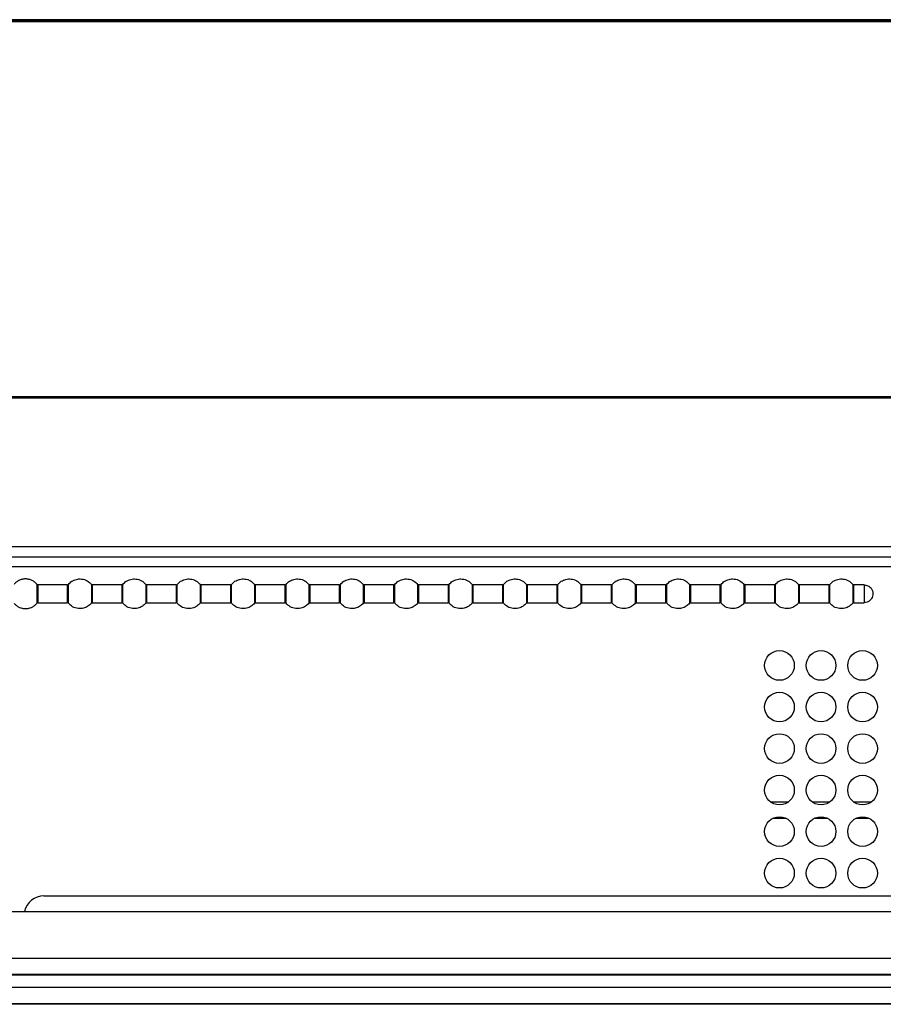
# Model space of a CAD drawing. Header units: millimetres. Extents: x 256 to 1374, y 313 to 1176.
# Tile 70 of 212: x 580 to 609, y 910 to 943. Entities that reach past the tile are written whole.
import ezdxf

# ---------------------------------------------------------------- set-up
doc = ezdxf.new("R2010")
doc.units = ezdxf.units.MM

msp = doc.modelspace()

# ---------------------------------------------------------------- linework, layer by layer
at = {"color": 7, "linetype": 'Continuous', "lineweight": 30}
for p, q in [((857.0786, 943.4832), (453.6752, 943.4832)), ((857.0786, 943.4332), (453.6752, 943.4332)), ((852.0769, 943.4166), (458.6769, 943.4166)), ((460.2517, 930.7832), (632.8119, 930.7832)), ((460.2517, 930.7366), (632.8102, 930.7366)), ((856.3545, 925.7166), (454.4193, 925.7166)), ((454.1836, 925.3832), (856.5902, 925.3832)), ((580.4905, 924.4514), (580.4905, 923.8151)), ((581.5139, 924.4332), (580.5291, 924.4332)), ((580.5291, 923.8332), (580.5291, 924.4332)), ((581.5139, 924.4332), (581.5139, 923.8332)), ((582.3238, 924.4514), (582.3238, 923.8151)), ((583.3472, 924.4332), (582.3624, 924.4332)), ((582.3624, 923.8332), (582.3624, 924.4332)), ((583.3472, 924.4332), (583.3472, 923.8332)), ((584.1572, 924.4514), (584.1572, 923.8151)), ((585.1805, 924.4332), (584.1957, 924.4332)), ((584.1957, 923.8332), (584.1957, 924.4332)), ((585.1805, 924.4332), (585.1805, 923.8332)), ((585.9905, 924.4514), (585.9905, 923.8151)), ((587.0139, 924.4332), (586.0291, 924.4332)), ((586.0291, 923.8332), (586.0291, 924.4332)), ((587.0139, 924.4332), (587.0139, 923.8332)), ((587.8238, 924.4514), (587.8238, 923.8151)), ((588.8472, 924.4332), (587.8624, 924.4332)), ((587.8624, 923.8332), (587.8624, 924.4332)), ((588.8472, 924.4332), (588.8472, 923.8332)), ((589.6572, 924.4514), (589.6572, 923.8151)), ((590.6805, 924.4332), (589.6957, 924.4332)), ((589.6957, 923.8332), (589.6957, 924.4332)), ((590.6805, 924.4332), (590.6805, 923.8332)), ((591.4905, 924.4514), (591.4905, 923.8151)), ((592.5139, 924.4332), (591.5291, 924.4332)), ((591.5291, 923.8332), (591.5291, 924.4332)), ((592.5139, 924.4332), (592.5139, 923.8332)), ((593.3238, 924.4514), (593.3238, 923.8151)), ((594.3472, 924.4332), (593.3624, 924.4332)), ((593.3624, 923.8332), (593.3624, 924.4332)), ((594.3472, 924.4332), (594.3472, 923.8332)), ((595.1572, 924.4514), (595.1572, 923.8151)), ((596.1805, 924.4332), (595.1957, 924.4332)), ((595.1957, 923.8332), (595.1957, 924.4332)), ((596.1805, 924.4332), (596.1805, 923.8332)), ((596.9905, 924.4514), (596.9905, 923.8151)), ((598.0139, 924.4332), (597.0291, 924.4332)), ((597.0291, 923.8332), (597.0291, 924.4332)), ((598.0139, 924.4332), (598.0139, 923.8332)), ((598.8238, 924.4514), (598.8238, 923.8151)), ((599.8472, 924.4332), (598.8624, 924.4332)), ((598.8624, 923.8332), (598.8624, 924.4332)), ((599.8472, 924.4332), (599.8472, 923.8332)), ((600.6572, 924.4514), (600.6572, 923.8151)), ((601.6805, 924.4332), (600.6957, 924.4332)), ((600.6957, 923.8332), (600.6957, 924.4332)), ((601.6805, 924.4332), (601.6805, 923.8332)), ((602.4905, 924.4514), (602.4905, 923.8151)), ((603.5139, 924.4332), (602.5291, 924.4332)), ((602.5291, 923.8332), (602.5291, 924.4332)), ((603.5139, 924.4332), (603.5139, 923.8332)), ((604.3238, 924.4514), (604.3238, 924.4452)), ((604.3238, 924.4513), (604.3238, 924.4514)), ((604.3238, 924.4452), (604.3238, 923.8151)), ((605.3472, 924.4332), (604.3624, 924.4332)), ((605.3472, 924.4332), (605.3472, 923.8332)), ((606.1572, 924.4514), (606.1572, 923.8151)), ((607.1805, 924.4332), (606.1957, 924.4332)), ((606.1957, 923.8332), (606.1957, 924.4332)), ((607.1805, 924.4332), (607.1805, 923.8332)), ((607.9905, 924.4514), (607.9905, 923.8151)), ((608.3715, 924.4332), (608.0291, 924.4332)), ((608.0291, 923.8332), (608.0291, 924.4332)), ((608.3715, 924.4332), (608.3715, 923.8332)), ((580.5291, 923.8332), (581.5139, 923.8332)), ((582.3624, 923.8332), (583.3472, 923.8332)), ((584.1957, 923.8332), (585.1805, 923.8332)), ((586.0291, 923.8332), (587.0139, 923.8332)), ((587.8624, 923.8332), (588.8472, 923.8332)), ((589.6957, 923.8332), (590.6805, 923.8332)), ((591.5291, 923.8332), (592.5139, 923.8332)), ((593.3624, 923.8332), (594.3472, 923.8332)), ((595.1957, 923.8332), (596.1805, 923.8332)), ((597.0291, 923.8332), (598.0139, 923.8332)), ((598.8624, 923.8332), (599.8472, 923.8332)), ((600.6957, 923.8332), (601.6805, 923.8332)), ((602.5291, 923.8332), (603.5139, 923.8332)), ((604.3624, 923.8332), (605.3472, 923.8332)), ((606.1957, 923.8332), (607.1805, 923.8332)), ((608.0291, 923.8332), (608.3715, 923.8332)), ((580.7202, 913.9499), (785.3437, 913.9499)), ((525.4301, 913.428), (785.3437, 913.428)), ((652.2119, 911.278), (525.4301, 911.278)), ((652.2119, 910.2959), (525.4301, 910.2959))]:
    msp.add_line(p, q, dxfattribs=at)
at = {"color": 8, "linetype": 'Continuous', "lineweight": 30}
for p, q in [((577.2997, 925.0499), (817.1436, 925.0499)), ((604.3624, 924.4273), (604.3624, 924.4332)), ((604.3624, 923.8332), (604.3624, 924.4273)), ((605.2202, 917.1166), (605.8202, 917.1166)), ((606.6202, 917.1166), (607.2202, 917.1166)), ((608.0202, 917.1166), (608.6202, 917.1166)), ((605.3118, 916.571), (605.7287, 916.571)), ((606.7118, 916.571), (607.1287, 916.571)), ((608.1118, 916.571), (608.5287, 916.571)), ((785.3437, 911.8431), (525.4301, 911.8431)), ((525.4301, 911.3083), (785.3437, 911.3083)), ((785.3437, 910.8609), (525.4301, 910.8609)), ((525.4301, 910.3262), (785.3437, 910.3262))]:
    msp.add_line(p, q, dxfattribs=at)
at = {"color": 7, "linetype": 'Continuous', "lineweight": 30}
for centre in [(605.5202, 921.7166), (606.9202, 921.7166), (608.3202, 921.7166), (605.5202, 920.3166), (606.9202, 920.3166), (608.3202, 920.3166), (605.5202, 918.9166), (606.9202, 918.9166), (608.3202, 918.9166), (605.5202, 917.5166), (606.9202, 917.5166), (608.3202, 917.5166), (605.5202, 916.1166), (606.9202, 916.1166), (608.3202, 916.1166), (605.5202, 914.7166), (606.9202, 914.7166), (608.3202, 914.7166)]:
    msp.add_circle(centre, 0.5, dxfattribs=at)
msp.add_arc((580.7202, 913.2832), 0.6667, 90, 167.45799, dxfattribs=at)
for points, knots in [([(580.4905, 924.4514), (580.4676, 924.476), (580.4202, 924.5272), (580.328, 924.585), (580.2211, 924.6242), (580.1048, 924.6378), (579.9885, 924.6242), (579.8816, 924.585), (579.7895, 924.5272), (579.742, 924.476), (579.7191, 924.4514)], [0, 0, 0, 0, 0.1143095, 0.2373115, 0.366879, 0.4999943, 0.633115, 0.762682, 0.8856895, 1, 1, 1, 1]), ([(581.5524, 924.4514), (581.5885, 924.4879), (581.6641, 924.5644), (581.821, 924.6291), (582.0036, 924.6406), (582.1883, 924.5841), (582.2802, 924.4942), (582.3238, 924.4514)], [0, 0, 0, 0, 0.1742086, 0.3654428, 0.5645272, 0.7930063, 1, 1, 1, 1]), ([(583.3858, 924.4514), (583.4218, 924.4879), (583.4974, 924.5644), (583.6543, 924.6291), (583.8369, 924.6406), (584.0216, 924.5841), (584.1135, 924.4942), (584.1572, 924.4514)], [0, 0, 0, 0, 0.1742088, 0.3654432, 0.5645278, 0.7930017, 1, 1, 1, 1]), ([(585.2191, 924.4514), (585.2551, 924.4879), (585.3307, 924.5644), (585.4876, 924.6291), (585.6702, 924.6406), (585.8549, 924.5841), (585.9468, 924.4942), (585.9905, 924.4514)], [0, 0, 0, 0, 0.1742043, 0.3654385, 0.5645284, 0.793002, 1, 1, 1, 1]), ([(587.0524, 924.4514), (587.0885, 924.4879), (587.1641, 924.5644), (587.321, 924.6291), (587.5036, 924.6406), (587.6883, 924.5841), (587.7802, 924.4942), (587.8238, 924.4514)], [0, 0, 0, 0, 0.1742079, 0.3654412, 0.5645248, 0.7930028, 1, 1, 1, 1]), ([(588.8858, 924.4514), (588.9218, 924.4879), (588.9974, 924.5644), (589.1543, 924.6291), (589.3369, 924.6406), (589.5216, 924.5841), (589.6135, 924.4942), (589.6572, 924.4514)], [0, 0, 0, 0, 0.1742086, 0.3654428, 0.5645272, 0.7930063, 1, 1, 1, 1]), ([(590.7191, 924.4514), (590.7551, 924.4879), (590.8307, 924.5644), (590.9877, 924.6291), (591.1702, 924.6406), (591.3549, 924.5841), (591.4468, 924.4942), (591.4905, 924.4514)], [0, 0, 0, 0, 0.1742088, 0.3654432, 0.5645278, 0.7930017, 1, 1, 1, 1]), ([(592.5525, 924.4514), (592.5885, 924.4879), (592.6641, 924.5644), (592.821, 924.6291), (593.0036, 924.6406), (593.1883, 924.5841), (593.2802, 924.4942), (593.3238, 924.4514)], [0, 0, 0, 0, 0.1742043, 0.3654385, 0.5645284, 0.793002, 1, 1, 1, 1]), ([(594.3858, 924.4514), (594.4218, 924.4879), (594.4974, 924.5644), (594.6543, 924.6291), (594.8369, 924.6406), (595.0216, 924.5841), (595.1135, 924.4942), (595.1572, 924.4514)], [0, 0, 0, 0, 0.1742079, 0.3654412, 0.5645248, 0.7930028, 1, 1, 1, 1]), ([(596.2191, 924.4514), (596.2551, 924.4879), (596.3307, 924.5644), (596.4876, 924.6291), (596.6702, 924.6406), (596.8549, 924.5841), (596.9468, 924.4942), (596.9905, 924.4514)], [0, 0, 0, 0, 0.1742086, 0.3654428, 0.5645272, 0.7930063, 1, 1, 1, 1]), ([(598.0525, 924.4514), (598.0885, 924.4879), (598.1641, 924.5644), (598.321, 924.6291), (598.5036, 924.6406), (598.6883, 924.5841), (598.7802, 924.4942), (598.8238, 924.4514)], [0, 0, 0, 0, 0.1742088, 0.3654432, 0.5645278, 0.7930017, 1, 1, 1, 1]), ([(599.8858, 924.4514), (599.9218, 924.4879), (599.9974, 924.5644), (600.1543, 924.6291), (600.3369, 924.6406), (600.5216, 924.5841), (600.6135, 924.4942), (600.6572, 924.4514)], [0, 0, 0, 0, 0.1742043, 0.3654385, 0.5645284, 0.793002, 1, 1, 1, 1]), ([(601.7191, 924.4514), (601.7551, 924.4879), (601.8307, 924.5644), (601.9876, 924.6291), (602.1702, 924.6406), (602.3549, 924.5841), (602.4468, 924.4942), (602.4905, 924.4514)], [0, 0, 0, 0, 0.1742079, 0.3654412, 0.5645248, 0.7930028, 1, 1, 1, 1]), ([(603.5524, 924.4514), (603.5885, 924.4879), (603.6641, 924.5644), (603.821, 924.6291), (604.0036, 924.6406), (604.1883, 924.5841), (604.2802, 924.4942), (604.3238, 924.4514)], [0, 0, 0, 0, 0.1742086, 0.3654428, 0.5645272, 0.7930063, 1, 1, 1, 1]), ([(605.3858, 924.4514), (605.4218, 924.4879), (605.4974, 924.5644), (605.6543, 924.6291), (605.8369, 924.6406), (606.0216, 924.5841), (606.1135, 924.4942), (606.1572, 924.4514)], [0, 0, 0, 0, 0.1742088, 0.3654432, 0.5645278, 0.7930017, 1, 1, 1, 1]), ([(607.2191, 924.4514), (607.2551, 924.4879), (607.3307, 924.5644), (607.4876, 924.6291), (607.6702, 924.6406), (607.8549, 924.5841), (607.9468, 924.4942), (607.9905, 924.4514)], [0, 0, 0, 0, 0.1742043, 0.3654385, 0.5645284, 0.793002, 1, 1, 1, 1]), ([(580.5291, 924.4306), (580.5254, 924.4308), (580.5181, 924.4313), (580.5075, 924.435), (580.4979, 924.4407), (580.4929, 924.4461), (580.4904, 924.4488)], [0, 0, 0, 0, 0.2470076, 0.500174, 0.7531534, 1, 1, 1, 1]), ([(580.4905, 924.4514), (580.4967, 924.4457), (580.5077, 924.4354), (580.5225, 924.4339), (580.5291, 924.4332)], [0, 0, 0, 0, 0.5599121, 1, 1, 1, 1]), ([(581.5139, 924.4332), (581.5222, 924.4343), (581.5372, 924.4363), (581.5478, 924.4468), (581.5524, 924.4514)], [0, 0, 0, 0, 0.559996, 1, 1, 1, 1]), ([(581.5524, 923.8151), (581.5524, 923.8176), (581.5524, 923.8232), (581.5524, 923.8663), (581.5524, 923.9237), (581.5524, 923.9834), (581.5524, 924.0549), (581.5524, 924.1332), (581.5524, 924.2116), (581.5524, 924.2831), (581.5524, 924.3428), (581.5524, 924.4002), (581.5524, 924.4433), (581.5524, 924.4489), (581.5524, 924.4514)], [0, 0, 0, 0, 0.09031746, 0.20455979, 0.27141689, 0.34393582, 0.4207839, 0.49999972, 0.57921554, 0.65606362, 0.72858358, 0.79543982, 0.90968271, 1, 1, 1, 1]), ([(582.3624, 924.4306), (582.3588, 924.4308), (582.3514, 924.4313), (582.3408, 924.435), (582.3312, 924.4407), (582.3262, 924.4461), (582.3237, 924.4488)], [0, 0, 0, 0, 0.2470301, 0.5001131, 0.7532112, 1, 1, 1, 1]), ([(582.3624, 924.4332), (582.3541, 924.4343), (582.3391, 924.4363), (582.3285, 924.4468), (582.3238, 924.4514)], [0, 0, 0, 0, 0.559996, 1, 1, 1, 1]), ([(583.3472, 924.4332), (583.3556, 924.4343), (583.3705, 924.4363), (583.3811, 924.4468), (583.3858, 924.4514)], [0, 0, 0, 0, 0.559996, 1, 1, 1, 1]), ([(583.3858, 923.8151), (583.3858, 923.8176), (583.3858, 923.8232), (583.3858, 923.8663), (583.3858, 923.9237), (583.3858, 923.9834), (583.3858, 924.0549), (583.3858, 924.1332), (583.3858, 924.2116), (583.3858, 924.2831), (583.3858, 924.3428), (583.3858, 924.4002), (583.3858, 924.4433), (583.3858, 924.4489), (583.3858, 924.4514)], [0, 0, 0, 0, 0.09031746, 0.20455979, 0.27141689, 0.34393582, 0.4207839, 0.49999972, 0.57921554, 0.65606362, 0.72858358, 0.79543982, 0.90968271, 1, 1, 1, 1]), ([(584.1957, 924.4306), (584.1921, 924.4308), (584.1847, 924.4313), (584.1742, 924.435), (584.1646, 924.4407), (584.1595, 924.4461), (584.157, 924.4488)], [0, 0, 0, 0, 0.2470103, 0.500073, 0.7531507, 1, 1, 1, 1]), ([(584.1957, 924.4332), (584.1874, 924.4343), (584.1725, 924.4363), (584.1618, 924.4468), (584.1572, 924.4514)], [0, 0, 0, 0, 0.559996, 1, 1, 1, 1]), ([(585.1805, 924.4332), (585.1889, 924.4343), (585.2038, 924.4363), (585.2144, 924.4468), (585.2191, 924.4514)], [0, 0, 0, 0, 0.559996, 1, 1, 1, 1]), ([(585.2191, 923.8151), (585.2191, 923.8176), (585.2191, 923.8232), (585.2191, 923.8663), (585.2191, 923.9237), (585.2191, 923.9834), (585.2191, 924.0549), (585.2191, 924.1332), (585.2191, 924.2116), (585.2191, 924.2831), (585.2191, 924.3428), (585.2191, 924.4002), (585.2191, 924.4433), (585.2191, 924.4489), (585.2191, 924.4514)], [0, 0, 0, 0, 0.09031746, 0.20455979, 0.27141689, 0.34393582, 0.4207839, 0.49999972, 0.57921554, 0.65606362, 0.72858358, 0.79543982, 0.90968271, 1, 1, 1, 1]), ([(586.0291, 924.4306), (586.0254, 924.4308), (586.0181, 924.4313), (586.0075, 924.435), (585.9979, 924.4407), (585.9929, 924.4461), (585.9904, 924.4488)], [0, 0, 0, 0, 0.2470076, 0.500174, 0.7531534, 1, 1, 1, 1]), ([(586.0291, 924.4332), (586.0207, 924.4343), (586.0058, 924.4363), (585.9952, 924.4468), (585.9905, 924.4514)], [0, 0, 0, 0, 0.559996, 1, 1, 1, 1]), ([(587.0139, 924.4332), (587.0222, 924.4343), (587.0372, 924.4363), (587.0478, 924.4468), (587.0524, 924.4514)], [0, 0, 0, 0, 0.559996, 1, 1, 1, 1]), ([(587.0524, 923.8151), (587.0524, 923.8176), (587.0524, 923.8232), (587.0524, 923.8663), (587.0524, 923.9237), (587.0524, 923.9834), (587.0524, 924.0549), (587.0524, 924.1332), (587.0524, 924.2116), (587.0524, 924.2831), (587.0524, 924.3428), (587.0524, 924.4002), (587.0524, 924.4433), (587.0524, 924.4489), (587.0524, 924.4514)], [0, 0, 0, 0, 0.09031746, 0.20455979, 0.27141689, 0.34393582, 0.4207839, 0.49999972, 0.57921554, 0.65606362, 0.72858358, 0.79543982, 0.90968271, 1, 1, 1, 1]), ([(587.8624, 924.4306), (587.8588, 924.4308), (587.8514, 924.4313), (587.8408, 924.435), (587.8312, 924.4407), (587.8262, 924.4461), (587.8237, 924.4488)], [0, 0, 0, 0, 0.2470076, 0.500174, 0.7531534, 1, 1, 1, 1]), ([(587.8624, 924.4332), (587.8541, 924.4343), (587.8391, 924.4363), (587.8285, 924.4468), (587.8238, 924.4514)], [0, 0, 0, 0, 0.559996, 1, 1, 1, 1]), ([(588.8472, 924.4332), (588.8556, 924.4343), (588.8705, 924.4363), (588.8811, 924.4468), (588.8858, 924.4514)], [0, 0, 0, 0, 0.559996, 1, 1, 1, 1]), ([(588.8858, 923.8151), (588.8858, 923.8176), (588.8858, 923.8232), (588.8858, 923.8663), (588.8858, 923.9237), (588.8858, 923.9834), (588.8858, 924.0549), (588.8858, 924.1332), (588.8858, 924.2116), (588.8858, 924.2831), (588.8858, 924.3428), (588.8858, 924.4002), (588.8858, 924.4433), (588.8858, 924.4489), (588.8858, 924.4514)], [0, 0, 0, 0, 0.09031746, 0.20455979, 0.27141689, 0.34393582, 0.4207839, 0.49999972, 0.57921554, 0.65606362, 0.72858358, 0.79543982, 0.90968271, 1, 1, 1, 1]), ([(589.6957, 924.4306), (589.6921, 924.4308), (589.6847, 924.4313), (589.6742, 924.435), (589.6646, 924.4407), (589.6595, 924.4461), (589.657, 924.4488)], [0, 0, 0, 0, 0.2470301, 0.5001131, 0.7532112, 1, 1, 1, 1]), ([(589.6957, 924.4332), (589.6874, 924.4343), (589.6725, 924.4363), (589.6618, 924.4468), (589.6572, 924.4514)], [0, 0, 0, 0, 0.559996, 1, 1, 1, 1]), ([(590.6805, 924.4332), (590.6889, 924.4343), (590.7038, 924.4363), (590.7144, 924.4468), (590.7191, 924.4514)], [0, 0, 0, 0, 0.559996, 1, 1, 1, 1]), ([(590.7191, 923.8151), (590.7191, 923.8176), (590.7191, 923.8232), (590.7191, 923.8663), (590.7191, 923.9237), (590.7191, 923.9834), (590.7191, 924.0549), (590.7191, 924.1332), (590.7191, 924.2116), (590.7191, 924.2831), (590.7191, 924.3428), (590.7191, 924.4002), (590.7191, 924.4433), (590.7191, 924.4489), (590.7191, 924.4514)], [0, 0, 0, 0, 0.09031746, 0.20455979, 0.27141689, 0.34393582, 0.4207839, 0.49999972, 0.57921554, 0.65606362, 0.72858358, 0.79543982, 0.90968271, 1, 1, 1, 1]), ([(591.5291, 924.4306), (591.5254, 924.4308), (591.5181, 924.4313), (591.5075, 924.435), (591.4979, 924.4407), (591.4929, 924.4461), (591.4904, 924.4488)], [0, 0, 0, 0, 0.2470103, 0.500073, 0.7531507, 1, 1, 1, 1]), ([(591.5291, 924.4332), (591.5207, 924.4343), (591.5058, 924.4363), (591.4952, 924.4468), (591.4905, 924.4514)], [0, 0, 0, 0, 0.559996, 1, 1, 1, 1]), ([(592.5139, 924.4332), (592.5222, 924.4343), (592.5372, 924.4363), (592.5478, 924.4468), (592.5525, 924.4514)], [0, 0, 0, 0, 0.559996, 1, 1, 1, 1]), ([(592.5525, 923.8151), (592.5525, 923.8176), (592.5525, 923.8232), (592.5525, 923.8663), (592.5525, 923.9237), (592.5525, 923.9834), (592.5525, 924.0549), (592.5525, 924.1332), (592.5525, 924.2116), (592.5525, 924.2831), (592.5525, 924.3428), (592.5525, 924.4002), (592.5525, 924.4433), (592.5525, 924.4489), (592.5525, 924.4514)], [0, 0, 0, 0, 0.09031746, 0.20455979, 0.27141689, 0.34393582, 0.4207839, 0.49999972, 0.57921554, 0.65606362, 0.72858358, 0.79543982, 0.90968271, 1, 1, 1, 1]), ([(593.3624, 924.4306), (593.3588, 924.4308), (593.3514, 924.4313), (593.3408, 924.435), (593.3312, 924.4407), (593.3262, 924.4461), (593.3237, 924.4488)], [0, 0, 0, 0, 0.2470076, 0.500174, 0.7531534, 1, 1, 1, 1]), ([(593.3624, 924.4332), (593.3541, 924.4343), (593.3391, 924.4363), (593.3285, 924.4468), (593.3238, 924.4514)], [0, 0, 0, 0, 0.559996, 1, 1, 1, 1]), ([(594.3472, 924.4332), (594.3556, 924.4343), (594.3705, 924.4363), (594.3811, 924.4468), (594.3858, 924.4514)], [0, 0, 0, 0, 0.559996, 1, 1, 1, 1]), ([(594.3858, 923.8151), (594.3858, 923.8176), (594.3858, 923.8232), (594.3858, 923.8663), (594.3858, 923.9237), (594.3858, 923.9834), (594.3858, 924.0549), (594.3858, 924.1332), (594.3858, 924.2116), (594.3858, 924.2831), (594.3858, 924.3428), (594.3858, 924.4002), (594.3858, 924.4433), (594.3858, 924.4489), (594.3858, 924.4514)], [0, 0, 0, 0, 0.09031746, 0.20455979, 0.27141689, 0.34393582, 0.4207839, 0.49999972, 0.57921554, 0.65606362, 0.72858358, 0.79543982, 0.90968271, 1, 1, 1, 1]), ([(595.1957, 924.4306), (595.1921, 924.4308), (595.1847, 924.4313), (595.1742, 924.435), (595.1646, 924.4407), (595.1595, 924.4461), (595.157, 924.4488)], [0, 0, 0, 0, 0.2470076, 0.500174, 0.7531534, 1, 1, 1, 1]), ([(595.1957, 924.4332), (595.1874, 924.4343), (595.1725, 924.4363), (595.1618, 924.4468), (595.1572, 924.4514)], [0, 0, 0, 0, 0.559996, 1, 1, 1, 1]), ([(596.1805, 924.4332), (596.1889, 924.4343), (596.2038, 924.4363), (596.2144, 924.4468), (596.2191, 924.4514)], [0, 0, 0, 0, 0.559996, 1, 1, 1, 1]), ([(596.2191, 923.8151), (596.2191, 923.8176), (596.2191, 923.8232), (596.2191, 923.8663), (596.2191, 923.9237), (596.2191, 923.9834), (596.2191, 924.0549), (596.2191, 924.1332), (596.2191, 924.2116), (596.2191, 924.2831), (596.2191, 924.3428), (596.2191, 924.4002), (596.2191, 924.4433), (596.2191, 924.4489), (596.2191, 924.4514)], [0, 0, 0, 0, 0.09031746, 0.20455979, 0.27141689, 0.34393582, 0.4207839, 0.49999972, 0.57921554, 0.65606362, 0.72858358, 0.79543982, 0.90968271, 1, 1, 1, 1]), ([(597.0291, 924.4306), (597.0254, 924.4308), (597.018, 924.4313), (597.0075, 924.435), (596.9979, 924.4407), (596.9929, 924.4461), (596.9904, 924.4488)], [0, 0, 0, 0, 0.2470301, 0.5001131, 0.7532112, 1, 1, 1, 1]), ([(597.0291, 924.4332), (597.0207, 924.4343), (597.0058, 924.4363), (596.9952, 924.4468), (596.9905, 924.4514)], [0, 0, 0, 0, 0.559996, 1, 1, 1, 1]), ([(598.0139, 924.4332), (598.0222, 924.4343), (598.0372, 924.4363), (598.0478, 924.4468), (598.0525, 924.4514)], [0, 0, 0, 0, 0.559996, 1, 1, 1, 1]), ([(598.0525, 923.8151), (598.0525, 923.8176), (598.0525, 923.8232), (598.0525, 923.8663), (598.0525, 923.9237), (598.0525, 923.9834), (598.0525, 924.0549), (598.0525, 924.1332), (598.0525, 924.2116), (598.0525, 924.2831), (598.0525, 924.3428), (598.0525, 924.4002), (598.0525, 924.4433), (598.0525, 924.4489), (598.0525, 924.4514)], [0, 0, 0, 0, 0.09031746, 0.20455979, 0.27141689, 0.34393582, 0.4207839, 0.49999972, 0.57921554, 0.65606362, 0.72858358, 0.79543982, 0.90968271, 1, 1, 1, 1]), ([(598.8624, 924.4306), (598.8588, 924.4308), (598.8514, 924.4313), (598.8408, 924.435), (598.8312, 924.4407), (598.8262, 924.4461), (598.8237, 924.4488)], [0, 0, 0, 0, 0.2470103, 0.500073, 0.7531507, 1, 1, 1, 1]), ([(598.8624, 924.4332), (598.8541, 924.4343), (598.8391, 924.4363), (598.8285, 924.4468), (598.8238, 924.4514)], [0, 0, 0, 0, 0.559996, 1, 1, 1, 1]), ([(599.8472, 924.4332), (599.8556, 924.4343), (599.8705, 924.4363), (599.8811, 924.4468), (599.8858, 924.4514)], [0, 0, 0, 0, 0.559996, 1, 1, 1, 1]), ([(599.8858, 923.8151), (599.8858, 923.8176), (599.8858, 923.8232), (599.8858, 923.8663), (599.8858, 923.9237), (599.8858, 923.9834), (599.8858, 924.0549), (599.8858, 924.1332), (599.8858, 924.2116), (599.8858, 924.2831), (599.8858, 924.3428), (599.8858, 924.4002), (599.8858, 924.4433), (599.8858, 924.4489), (599.8858, 924.4514)], [0, 0, 0, 0, 0.09031746, 0.20455979, 0.27141689, 0.34393582, 0.4207839, 0.49999972, 0.57921554, 0.65606362, 0.72858358, 0.79543982, 0.90968271, 1, 1, 1, 1]), ([(600.6957, 924.4306), (600.6921, 924.4308), (600.6847, 924.4313), (600.6742, 924.435), (600.6646, 924.4407), (600.6595, 924.4461), (600.657, 924.4488)], [0, 0, 0, 0, 0.2470076, 0.500174, 0.7531534, 1, 1, 1, 1]), ([(600.6957, 924.4332), (600.6874, 924.4343), (600.6725, 924.4363), (600.6618, 924.4468), (600.6572, 924.4514)], [0, 0, 0, 0, 0.559996, 1, 1, 1, 1]), ([(601.6805, 924.4332), (601.6889, 924.4343), (601.7038, 924.4363), (601.7144, 924.4468), (601.7191, 924.4514)], [0, 0, 0, 0, 0.559996, 1, 1, 1, 1]), ([(601.7191, 923.8151), (601.7191, 923.8176), (601.7191, 923.8232), (601.7191, 923.8663), (601.7191, 923.9237), (601.7191, 923.9834), (601.7191, 924.0549), (601.7191, 924.1332), (601.7191, 924.2116), (601.7191, 924.2831), (601.7191, 924.3428), (601.7191, 924.4002), (601.7191, 924.4433), (601.7191, 924.4489), (601.7191, 924.4514)], [0, 0, 0, 0, 0.09031746, 0.20455979, 0.27141689, 0.34393582, 0.4207839, 0.49999972, 0.57921554, 0.65606362, 0.72858358, 0.79543982, 0.90968271, 1, 1, 1, 1]), ([(602.5291, 924.4306), (602.5254, 924.4308), (602.5181, 924.4313), (602.5075, 924.435), (602.4979, 924.4407), (602.4929, 924.4461), (602.4904, 924.4488)], [0, 0, 0, 0, 0.2470076, 0.500174, 0.7531534, 1, 1, 1, 1]), ([(602.5291, 924.4332), (602.5207, 924.4343), (602.5058, 924.4363), (602.4952, 924.4468), (602.4905, 924.4514)], [0, 0, 0, 0, 0.559996, 1, 1, 1, 1]), ([(603.5139, 924.4332), (603.5222, 924.4343), (603.5372, 924.4363), (603.5478, 924.4468), (603.5524, 924.4514)], [0, 0, 0, 0, 0.559996, 1, 1, 1, 1]), ([(603.5524, 923.8151), (603.5524, 923.8176), (603.5524, 923.8232), (603.5524, 923.8663), (603.5524, 923.9237), (603.5524, 923.9834), (603.5524, 924.0549), (603.5524, 924.1332), (603.5524, 924.2116), (603.5524, 924.2831), (603.5524, 924.3428), (603.5524, 924.4002), (603.5524, 924.4433), (603.5524, 924.4489), (603.5524, 924.4514)], [0, 0, 0, 0, 0.09031746, 0.20455979, 0.27141689, 0.34393582, 0.4207839, 0.49999972, 0.57921554, 0.65606362, 0.72858358, 0.79543982, 0.90968271, 1, 1, 1, 1]), ([(604.3624, 924.4331), (604.3588, 924.4333), (604.3514, 924.4338), (604.3409, 924.4375), (604.3314, 924.4432), (604.3263, 924.4486), (604.3238, 924.4513)], [0, 0, 0, 0, 0.2468701, 0.4999793, 0.7530336, 1, 1, 1, 1]), ([(604.3624, 924.4273), (604.3588, 924.4276), (604.3514, 924.428), (604.3409, 924.4317), (604.3314, 924.4373), (604.3263, 924.4426), (604.3238, 924.4452)], [0, 0, 0, 0, 0.24686081, 0.49995687, 0.75301437, 1, 1, 1, 1]), ([(605.3472, 924.4332), (605.3556, 924.4343), (605.3705, 924.4363), (605.3811, 924.4468), (605.3858, 924.4514)], [0, 0, 0, 0, 0.559996, 1, 1, 1, 1]), ([(605.3858, 923.8151), (605.3858, 923.8176), (605.3858, 923.8232), (605.3858, 923.8663), (605.3858, 923.9237), (605.3858, 923.9834), (605.3858, 924.0549), (605.3858, 924.1332), (605.3858, 924.2116), (605.3858, 924.2831), (605.3858, 924.3428), (605.3858, 924.4002), (605.3858, 924.4433), (605.3858, 924.4489), (605.3858, 924.4514)], [0, 0, 0, 0, 0.09031746, 0.20455979, 0.27141689, 0.34393582, 0.4207839, 0.49999972, 0.57921554, 0.65606362, 0.72858358, 0.79543982, 0.90968271, 1, 1, 1, 1]), ([(606.1957, 924.4306), (606.1921, 924.4308), (606.1847, 924.4313), (606.1742, 924.435), (606.1646, 924.4407), (606.1595, 924.4461), (606.157, 924.4488)], [0, 0, 0, 0, 0.2470103, 0.500073, 0.7531507, 1, 1, 1, 1]), ([(606.1957, 924.4332), (606.1874, 924.4343), (606.1725, 924.4363), (606.1618, 924.4468), (606.1572, 924.4514)], [0, 0, 0, 0, 0.559996, 1, 1, 1, 1]), ([(607.1805, 924.4332), (607.1889, 924.4343), (607.2038, 924.4363), (607.2144, 924.4468), (607.2191, 924.4514)], [0, 0, 0, 0, 0.559996, 1, 1, 1, 1]), ([(607.2191, 923.8151), (607.2191, 923.8176), (607.2191, 923.8232), (607.2191, 923.8663), (607.2191, 923.9237), (607.2191, 923.9834), (607.2191, 924.0549), (607.2191, 924.1332), (607.2191, 924.2116), (607.2191, 924.2831), (607.2191, 924.3428), (607.2191, 924.4002), (607.2191, 924.4433), (607.2191, 924.4489), (607.2191, 924.4514)], [0, 0, 0, 0, 0.09031746, 0.20455979, 0.27141689, 0.34393582, 0.4207839, 0.49999972, 0.57921554, 0.65606362, 0.72858358, 0.79543982, 0.90968271, 1, 1, 1, 1]), ([(608.0291, 924.4306), (608.0254, 924.4308), (608.0181, 924.4313), (608.0075, 924.435), (607.9979, 924.4407), (607.9929, 924.4461), (607.9904, 924.4488)], [0, 0, 0, 0, 0.2470076, 0.500174, 0.7531534, 1, 1, 1, 1]), ([(608.0291, 924.4332), (608.0207, 924.4343), (608.0058, 924.4363), (607.9952, 924.4468), (607.9905, 924.4514)], [0, 0, 0, 0, 0.559996, 1, 1, 1, 1]), ([(608.3715, 924.4332), (608.4152, 924.4276), (608.5052, 924.4161), (608.6056, 924.3328), (608.6622, 924.2323), (608.6685, 924.1652), (608.6715, 924.1332)], [0, 0, 0, 0, 0.2779809, 0.5720569, 0.796069, 1, 1, 1, 1]), ([(608.6715, 924.1332), (608.6694, 924.1064), (608.665, 924.0502), (608.6281, 923.9697), (608.5647, 923.8967), (608.4755, 923.8436), (608.4054, 923.8366), (608.3715, 923.8332)], [0, 0, 0, 0, 0.1712705, 0.3580742, 0.5538433, 0.7837814, 1, 1, 1, 1]), ([(579.7191, 923.8151), (579.742, 923.7904), (579.7895, 923.7393), (579.8816, 923.6815), (579.9885, 923.6423), (580.1048, 923.6287), (580.2211, 923.6423), (580.328, 923.6815), (580.4202, 923.7393), (580.4676, 923.7904), (580.4905, 923.8151)], [0, 0, 0, 0, 0.1143105, 0.237318, 0.366885, 0.5000057, 0.633121, 0.7626885, 0.8856905, 1, 1, 1, 1]), ([(580.5291, 923.8332), (580.5207, 923.8321), (580.5058, 923.8302), (580.4952, 923.8197), (580.4905, 923.8151)], [0, 0, 0, 0, 0.559996, 1, 1, 1, 1]), ([(581.5524, 923.8151), (581.5463, 923.8208), (581.5353, 923.8311), (581.5204, 923.8326), (581.5139, 923.8332)], [0, 0, 0, 0, 0.5600253, 1, 1, 1, 1]), ([(582.3238, 923.8151), (582.2878, 923.7786), (582.2122, 923.7021), (582.0553, 923.6374), (581.8727, 923.6259), (581.688, 923.6824), (581.5961, 923.7723), (581.5524, 923.8151)], [0, 0, 0, 0, 0.1742044, 0.3654386, 0.5645287, 0.7930028, 1, 1, 1, 1]), ([(582.3238, 923.8151), (582.33, 923.8208), (582.341, 923.8311), (582.3559, 923.8326), (582.3624, 923.8332)], [0, 0, 0, 0, 0.5600253, 1, 1, 1, 1]), ([(583.3858, 923.8151), (583.3796, 923.8208), (583.3686, 923.8311), (583.3537, 923.8326), (583.3472, 923.8332)], [0, 0, 0, 0, 0.5600253, 1, 1, 1, 1]), ([(584.1572, 923.8151), (584.1211, 923.7786), (584.0456, 923.7021), (583.8886, 923.6374), (583.706, 923.6259), (583.5213, 923.6824), (583.4295, 923.7723), (583.3858, 923.8151)], [0, 0, 0, 0, 0.17420872, 0.36544299, 0.5645275, 0.79300709, 1, 1, 1, 1]), ([(584.1572, 923.8151), (584.1633, 923.8208), (584.1744, 923.8311), (584.1892, 923.8326), (584.1957, 923.8332)], [0, 0, 0, 0, 0.5600253, 1, 1, 1, 1]), ([(585.2191, 923.8151), (585.213, 923.8208), (585.2019, 923.8311), (585.1871, 923.8326), (585.1805, 923.8332)], [0, 0, 0, 0, 0.5600253, 1, 1, 1, 1]), ([(585.9905, 923.8151), (585.9545, 923.7786), (585.8789, 923.7021), (585.722, 923.6374), (585.5394, 923.6259), (585.3547, 923.6824), (585.2628, 923.7723), (585.2191, 923.8151)], [0, 0, 0, 0, 0.17420872, 0.36544299, 0.5645275, 0.79300709, 1, 1, 1, 1]), ([(585.9905, 923.8151), (585.9967, 923.8208), (586.0077, 923.8311), (586.0225, 923.8326), (586.0291, 923.8332)], [0, 0, 0, 0, 0.5600253, 1, 1, 1, 1]), ([(587.0524, 923.8151), (587.0463, 923.8208), (587.0353, 923.8311), (587.0204, 923.8326), (587.0139, 923.8332)], [0, 0, 0, 0, 0.5599225, 1, 1, 1, 1]), ([(587.8238, 923.8151), (587.7878, 923.7786), (587.7122, 923.7021), (587.5553, 923.6374), (587.3727, 923.6259), (587.188, 923.6824), (587.0961, 923.7723), (587.0524, 923.8151)], [0, 0, 0, 0, 0.174208, 0.3654414, 0.5645251, 0.7930036, 1, 1, 1, 1]), ([(587.8238, 923.8151), (587.83, 923.8208), (587.841, 923.8311), (587.8559, 923.8326), (587.8624, 923.8332)], [0, 0, 0, 0, 0.5599225, 1, 1, 1, 1]), ([(588.8858, 923.8151), (588.8796, 923.8208), (588.8686, 923.8311), (588.8537, 923.8326), (588.8472, 923.8332)], [0, 0, 0, 0, 0.5600253, 1, 1, 1, 1]), ([(589.6572, 923.8151), (589.6211, 923.7786), (589.5456, 923.7021), (589.3886, 923.6374), (589.206, 923.6259), (589.0213, 923.6824), (588.9295, 923.7723), (588.8858, 923.8151)], [0, 0, 0, 0, 0.1742044, 0.3654386, 0.5645287, 0.7930028, 1, 1, 1, 1]), ([(589.6572, 923.8151), (589.6633, 923.8208), (589.6744, 923.8311), (589.6892, 923.8326), (589.6957, 923.8332)], [0, 0, 0, 0, 0.5600253, 1, 1, 1, 1]), ([(590.7191, 923.8151), (590.7129, 923.8208), (590.7019, 923.8311), (590.6871, 923.8326), (590.6805, 923.8332)], [0, 0, 0, 0, 0.5600253, 1, 1, 1, 1]), ([(591.4905, 923.8151), (591.4545, 923.7786), (591.3789, 923.7021), (591.222, 923.6374), (591.0394, 923.6259), (590.8547, 923.6824), (590.7628, 923.7723), (590.7191, 923.8151)], [0, 0, 0, 0, 0.17420872, 0.36544299, 0.5645275, 0.79300709, 1, 1, 1, 1]), ([(591.4905, 923.8151), (591.4967, 923.8208), (591.5077, 923.8311), (591.5225, 923.8326), (591.5291, 923.8332)], [0, 0, 0, 0, 0.5600253, 1, 1, 1, 1]), ([(592.5525, 923.8151), (592.5463, 923.8208), (592.5353, 923.8311), (592.5204, 923.8326), (592.5139, 923.8332)], [0, 0, 0, 0, 0.5600253, 1, 1, 1, 1]), ([(593.3238, 923.8151), (593.2878, 923.7786), (593.2122, 923.7021), (593.0553, 923.6374), (592.8727, 923.6259), (592.688, 923.6824), (592.5961, 923.7723), (592.5525, 923.8151)], [0, 0, 0, 0, 0.17420872, 0.36544299, 0.5645275, 0.79300709, 1, 1, 1, 1]), ([(593.3238, 923.8151), (593.33, 923.8208), (593.341, 923.8311), (593.3559, 923.8326), (593.3624, 923.8332)], [0, 0, 0, 0, 0.5600253, 1, 1, 1, 1]), ([(594.3858, 923.8151), (594.3796, 923.8208), (594.3686, 923.8311), (594.3537, 923.8326), (594.3472, 923.8332)], [0, 0, 0, 0, 0.5599225, 1, 1, 1, 1]), ([(595.1572, 923.8151), (595.1211, 923.7786), (595.0456, 923.7021), (594.8886, 923.6374), (594.706, 923.6259), (594.5213, 923.6824), (594.4295, 923.7723), (594.3858, 923.8151)], [0, 0, 0, 0, 0.174208, 0.3654414, 0.5645251, 0.7930036, 1, 1, 1, 1]), ([(595.1572, 923.8151), (595.1633, 923.8208), (595.1744, 923.8311), (595.1892, 923.8326), (595.1957, 923.8332)], [0, 0, 0, 0, 0.5599225, 1, 1, 1, 1]), ([(596.2191, 923.8151), (596.2129, 923.8208), (596.2019, 923.8311), (596.1871, 923.8326), (596.1805, 923.8332)], [0, 0, 0, 0, 0.5600253, 1, 1, 1, 1]), ([(596.9905, 923.8151), (596.9545, 923.7786), (596.8789, 923.7021), (596.722, 923.6374), (596.5394, 923.6259), (596.3547, 923.6824), (596.2628, 923.7723), (596.2191, 923.8151)], [0, 0, 0, 0, 0.1742044, 0.3654386, 0.5645287, 0.7930028, 1, 1, 1, 1]), ([(596.9905, 923.8151), (596.9967, 923.8208), (597.0077, 923.8311), (597.0225, 923.8326), (597.0291, 923.8332)], [0, 0, 0, 0, 0.5600253, 1, 1, 1, 1]), ([(598.0525, 923.8151), (598.0463, 923.8208), (598.0353, 923.8311), (598.0204, 923.8326), (598.0139, 923.8332)], [0, 0, 0, 0, 0.5600253, 1, 1, 1, 1]), ([(598.8238, 923.8151), (598.7878, 923.7786), (598.7122, 923.7021), (598.5553, 923.6374), (598.3727, 923.6259), (598.188, 923.6824), (598.0961, 923.7723), (598.0525, 923.8151)], [0, 0, 0, 0, 0.17420872, 0.36544299, 0.5645275, 0.79300709, 1, 1, 1, 1]), ([(598.8238, 923.8151), (598.83, 923.8208), (598.841, 923.8311), (598.8559, 923.8326), (598.8624, 923.8332)], [0, 0, 0, 0, 0.5600253, 1, 1, 1, 1]), ([(599.8858, 923.8151), (599.8796, 923.8208), (599.8686, 923.8311), (599.8538, 923.8326), (599.8472, 923.8332)], [0, 0, 0, 0, 0.5600253, 1, 1, 1, 1]), ([(600.6572, 923.8151), (600.6211, 923.7786), (600.5456, 923.7021), (600.3886, 923.6374), (600.206, 923.6259), (600.0213, 923.6824), (599.9295, 923.7723), (599.8858, 923.8151)], [0, 0, 0, 0, 0.17420872, 0.36544299, 0.5645275, 0.79300709, 1, 1, 1, 1]), ([(600.6572, 923.8151), (600.6633, 923.8208), (600.6744, 923.8311), (600.6892, 923.8326), (600.6957, 923.8332)], [0, 0, 0, 0, 0.5600253, 1, 1, 1, 1]), ([(601.7191, 923.8151), (601.7129, 923.8208), (601.7019, 923.8311), (601.6871, 923.8326), (601.6805, 923.8332)], [0, 0, 0, 0, 0.5599225, 1, 1, 1, 1]), ([(602.4905, 923.8151), (602.4545, 923.7786), (602.3789, 923.7021), (602.222, 923.6374), (602.0394, 923.6259), (601.8547, 923.6824), (601.7628, 923.7723), (601.7191, 923.8151)], [0, 0, 0, 0, 0.174208, 0.3654414, 0.5645251, 0.7930036, 1, 1, 1, 1]), ([(602.4905, 923.8151), (602.4967, 923.8208), (602.5077, 923.8311), (602.5225, 923.8326), (602.5291, 923.8332)], [0, 0, 0, 0, 0.5599225, 1, 1, 1, 1]), ([(603.5524, 923.8151), (603.5463, 923.8208), (603.5353, 923.8311), (603.5204, 923.8326), (603.5139, 923.8332)], [0, 0, 0, 0, 0.5600253, 1, 1, 1, 1]), ([(604.3238, 923.8151), (604.2878, 923.7786), (604.2122, 923.7021), (604.0553, 923.6374), (603.8727, 923.6259), (603.688, 923.6824), (603.5961, 923.7723), (603.5524, 923.8151)], [0, 0, 0, 0, 0.1742044, 0.3654386, 0.5645287, 0.7930028, 1, 1, 1, 1]), ([(604.3238, 923.8152), (604.3263, 923.8179), (604.3314, 923.8232), (604.3409, 923.8289), (604.3514, 923.8327), (604.3588, 923.8332), (604.3624, 923.8334)], [0, 0, 0, 0, 0.2469885, 0.5000258, 0.7531326, 1, 1, 1, 1]), ([(605.3858, 923.8151), (605.3796, 923.8208), (605.3686, 923.8311), (605.3537, 923.8326), (605.3472, 923.8332)], [0, 0, 0, 0, 0.5600253, 1, 1, 1, 1]), ([(606.1572, 923.8151), (606.1211, 923.7786), (606.0456, 923.7021), (605.8886, 923.6374), (605.706, 923.6259), (605.5213, 923.6824), (605.4295, 923.7723), (605.3858, 923.8151)], [0, 0, 0, 0, 0.17420872, 0.36544299, 0.5645275, 0.79300709, 1, 1, 1, 1]), ([(606.1572, 923.8151), (606.1633, 923.8208), (606.1744, 923.8311), (606.1892, 923.8326), (606.1957, 923.8332)], [0, 0, 0, 0, 0.5600253, 1, 1, 1, 1]), ([(607.2191, 923.8151), (607.213, 923.8208), (607.2019, 923.8311), (607.1871, 923.8326), (607.1805, 923.8332)], [0, 0, 0, 0, 0.5600253, 1, 1, 1, 1]), ([(607.9905, 923.8151), (607.9545, 923.7786), (607.8789, 923.7021), (607.722, 923.6374), (607.5394, 923.6259), (607.3547, 923.6824), (607.2628, 923.7723), (607.2191, 923.8151)], [0, 0, 0, 0, 0.17420872, 0.36544299, 0.5645275, 0.79300709, 1, 1, 1, 1]), ([(607.9905, 923.8151), (607.9967, 923.8208), (608.0077, 923.8311), (608.0225, 923.8326), (608.0291, 923.8332)], [0, 0, 0, 0, 0.5600253, 1, 1, 1, 1])]:
    msp.add_open_spline(points, degree=3, knots=knots, dxfattribs=at)

doc.saveas('drawing.dxf')
